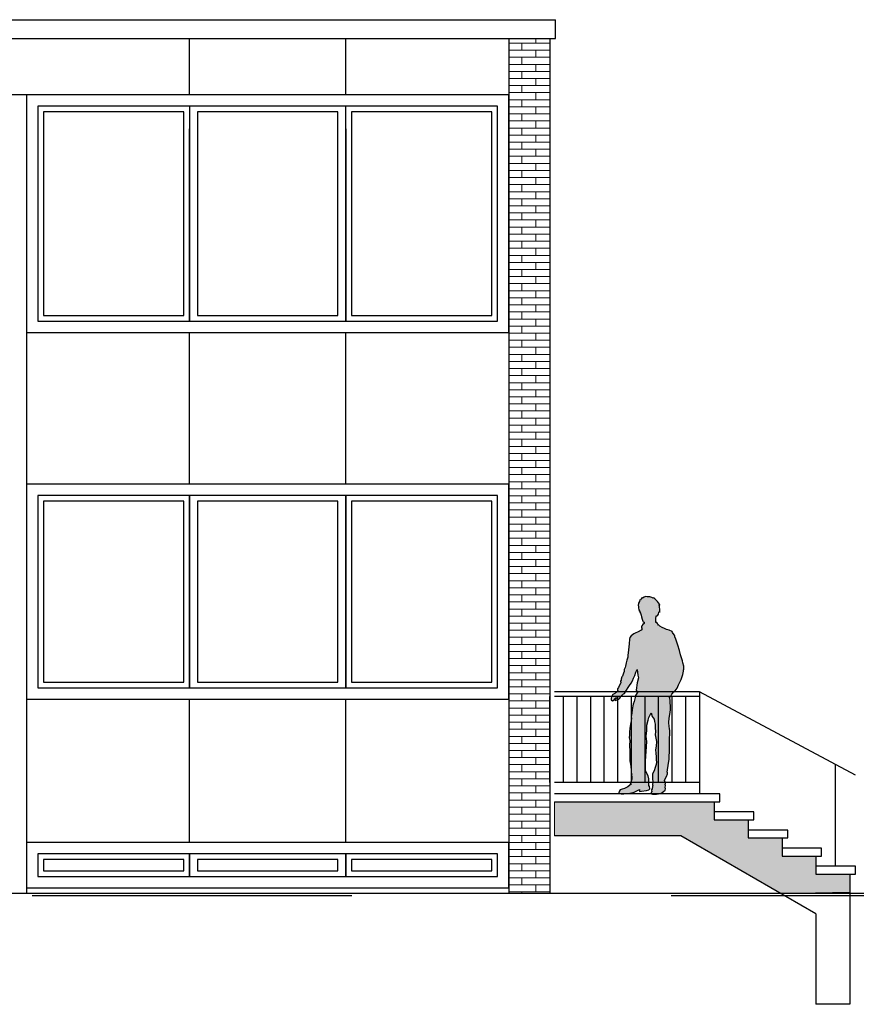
# Model space of a CAD drawing. Extents: x 2 to 315, y 0 to 17.
# Tile 67 of 69: x 302 to 309, y 3 to 11. Entities that reach past the tile are written whole.
import ezdxf

# ---------------------------------------------------------------- set-up
doc = ezdxf.new("R2010")
doc.units = 0
doc.header["$MEASUREMENT"] = 0
doc.linetypes.add('Strichlinie', pattern=[0.005644, 0.002822, -0.002822])
for name, color, linetype in [('West_Ansicht_3_P_ZE_SYMBOL', 7, 'Continuous'), ('West_Ansicht_3_R_NT_DACH', 7, 'Continuous'), ('West_Ansicht_3_R_NT_FENSTER', 7, 'Continuous'), ('West_Ansicht_3_R_NT_STAHL', 7, 'Continuous'), ('West_Ansicht_3_R_NT_TREPPE', 7, 'Continuous'), ('West_Ansicht_3_R_TR_BODEN', 7, 'Continuous'), ('West_Ansicht_3_R_TR_HIDDEN', 7, 'Continuous'), ('West_Ansicht_3_Schraffuren', 7, 'Continuous')]:
    doc.layers.add(name, color=color, linetype=linetype)
doc.linetypes.add('Terrainlinie', pattern='A,0,[1,Bl.Nr. 2.0061.Shx,S=0.000793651,R=0,X=0,Y=-0.043301],-0.1,0', length=0.1)

msp = doc.modelspace()

# ---------------------------------------------------------------- hatches: boundary and pattern name
at = {"layer": 'West_Ansicht_3_P_ZE_SYMBOL', "linetype": 'Continuous', "lineweight": 13, "ltscale": 1000}
msp.add_hatch(color=7, dxfattribs=at).paths.add_polyline_path([(307.0681, 5.3456), (307.0667, 5.3336), (307.0672, 5.3208), (307.0782, 5.3109), (307.0936, 5.3198), (307.0978, 5.3311), (307.1081, 5.3366), (307.1169, 5.3369), (307.0974, 5.3196), (307.1047, 5.314), (307.1326, 5.3244), (307.1416, 5.3347), (307.1475, 5.3437), (307.153, 5.355), (307.1574, 5.3509), (307.1641, 5.3596), (307.1756, 5.3713), (307.1831, 5.3753), (307.2019, 5.4044), (307.215, 5.4278), (307.2287, 5.447), (307.2422, 5.4677), (307.2533, 5.4879), (307.2632, 5.5104), (307.2742, 5.5349), (307.2845, 5.5636), (307.2971, 5.5865), (307.3018, 5.5373), (307.3069, 5.5154), (307.2964, 5.4709), (307.2883, 5.4055), (307.302, 5.3902), (307.2822, 5.3587), (307.2768, 5.3412), (307.2681, 5.3046), (307.2619, 5.2799), (307.2517, 5.235), (307.2487, 5.2017), (307.2428, 5.1723), (307.2471, 5.1534), (307.2397, 5.118), (307.2301, 5.069), (307.2277, 5.0353), (307.2274, 5.0095), (307.2254, 4.985), (307.2298, 4.9595), (307.2272, 4.9148), (307.2297, 4.8672), (307.2305, 4.8035), (307.2306, 4.7807), (307.2389, 4.7334), (307.2428, 4.6922), (307.2442, 4.6705), (307.2502, 4.6624), (307.246, 4.656), (307.248, 4.6363), (307.2476, 4.6177), (307.2405, 4.5924), (307.2343, 4.58), (307.2458, 4.5781), (307.2123, 4.5514), (307.1847, 4.5371), (307.1621, 4.5311), (307.1461, 4.5246), (307.1378, 4.5103), (307.1364, 4.5045), (307.1337, 4.5033), (307.1334, 4.4943), (307.155, 4.4895), (307.1767, 4.4893), (307.2194, 4.4916), (307.2699, 4.5032), (307.3111, 4.524), (307.3165, 4.5272), (307.3165, 4.5098), (307.3327, 4.513), (307.378, 4.5194), (307.3992, 4.5254), (307.4067, 4.5322), (307.4053, 4.5568), (307.3991, 4.5568), (307.3991, 4.5753), (307.3981, 4.5914), (307.3942, 4.5917), (307.3985, 4.5981), (307.3982, 4.6218), (307.3932, 4.6477), (307.3704, 4.6912), (307.3701, 4.7145), (307.368, 4.7408), (307.3699, 4.7777), (307.3817, 4.9512), (307.3768, 4.999), (307.3807, 5.0489), (307.3798, 5.0972), (307.3932, 5.1387), (307.3983, 5.1642), (307.4184, 5.2039), (307.4295, 5.1736), (307.4448, 5.1479), (307.4501, 5.1291), (307.4535, 5.1035), (307.4535, 5.0726), (307.4569, 5.0385), (307.4559, 5.0107), (307.46, 4.9809), (307.4681, 4.9526), (307.4641, 4.9106), (307.4591, 4.8784), (307.461, 4.8475), (307.4628, 4.8169), (307.4637, 4.7894), (307.4653, 4.7697), (307.4625, 4.7478), (307.4551, 4.7215), (307.4474, 4.6913), (307.4317, 4.6665), (307.432, 4.6243), (307.4328, 4.5911), (307.4304, 4.5726), (307.43, 4.563), (307.4345, 4.5647), (307.4326, 4.5525), (307.4278, 4.5342), (307.4224, 4.5229), (307.4243, 4.508), (307.4198, 4.5041), (307.4211, 4.4897), (307.4322, 4.4856), (307.4677, 4.4853), (307.5045, 4.4934), (307.5282, 4.5087), (307.5445, 4.5202), (307.5462, 4.5343), (307.5445, 4.5478), (307.547, 4.5596), (307.5429, 4.5742), (307.5472, 4.5768), (307.5437, 4.5934), (307.5379, 4.6063), (307.5417, 4.6159), (307.5543, 4.6421), (307.5636, 4.6654), (307.5637, 4.6773), (307.5612, 4.6808), (307.573, 4.7592), (307.5772, 4.7935), (307.58, 4.8216), (307.5804, 4.8592), (307.5804, 4.9025), (307.5814, 4.9768), (307.5834, 5.0195), (307.5844, 5.0439), (307.5806, 5.0685), (307.5774, 5.0804), (307.5753, 5.1218), (307.5773, 5.155), (307.586, 5.2101), (307.59, 5.2302), (307.5897, 5.2696), (307.5861, 5.29), (307.5869, 5.3158), (307.5814, 5.3421), (307.5928, 5.3514), (307.6026, 5.3682), (307.6194, 5.3893), (307.6229, 5.3879), (307.6319, 5.4003), (307.6485, 5.4227), (307.6601, 5.4525), (307.6733, 5.4746), (307.6856, 5.4998), (307.6992, 5.5447), (307.705, 5.5718), (307.7055, 5.5809), (307.7086, 5.5918), (307.7084, 5.6175), (307.6979, 5.6458), (307.6954, 5.665), (307.6792, 5.7182), (307.6693, 5.7547), (307.6562, 5.8031), (307.6388, 5.8571), (307.6297, 5.8766), (307.6285, 5.884), (307.625, 5.8916), (307.6136, 5.907), (307.6083, 5.9133), (307.6046, 5.9222), (307.5789, 5.9345), (307.5559, 5.9423), (307.537, 5.9504), (307.5169, 5.9578), (307.4966, 5.9694), (307.4876, 5.978), (307.4844, 5.9804), (307.4784, 5.9885), (307.4752, 5.9942), (307.47, 6.0029), (307.4607, 6.0015), (307.4594, 6.0098), (307.4594, 6.0255), (307.461, 6.0339), (307.4614, 6.04), (307.4628, 6.0552), (307.4636, 6.0604), (307.4683, 6.062), (307.4738, 6.0626), (307.4787, 6.0663), (307.4835, 6.0778), (307.4887, 6.0947), (307.4919, 6.0988), (307.4975, 6.0936), (307.4967, 6.1173), (307.4924, 6.1405), (307.4907, 6.16), (307.4958, 6.1571), (307.494, 6.1654), (307.4758, 6.1883), (307.4644, 6.2004), (307.4518, 6.2113), (307.441, 6.2196), (307.4368, 6.219), (307.4266, 6.2235), (307.4087, 6.2288), (307.3924, 6.2297), (307.3839, 6.2293), (307.3707, 6.2316), (307.3565, 6.2279), (307.3429, 6.2178), (307.3404, 6.2229), (307.3302, 6.2106), (307.324, 6.2011), (307.3197, 6.2018), (307.3158, 6.1898), (307.3078, 6.1738), (307.3036, 6.1518), (307.3077, 6.1467), (307.3077, 6.1343), (307.3106, 6.1124), (307.3132, 6.1137), (307.3148, 6.1064), (307.3159, 6.1023), (307.3201, 6.1058), (307.3204, 6.0949), (307.3239, 6.0841), (307.3299, 6.0669), (307.335, 6.0525), (307.3405, 6.0319), (307.3449, 6.0159), (307.3502, 6.0091), (307.3573, 6.0064), (307.3577, 5.9941), (307.3449, 5.985), (307.3378, 5.9749), (307.3333, 5.9675), (307.3334, 5.9571), (307.3387, 5.9474), (307.3304, 5.9366), (307.3049, 5.9203), (307.279, 5.9092), (307.2668, 5.9021), (307.243, 5.8865), (307.2311, 5.8709), (307.2276, 5.8566), (307.2239, 5.8156), (307.2178, 5.7628), (307.2123, 5.7119), (307.2124, 5.6958), (307.2052, 5.6714), (307.1979, 5.6479), (307.1938, 5.6182), (307.1893, 5.6047), (307.1813, 5.5882), (307.1806, 5.571), (307.1741, 5.5548), (307.1692, 5.5373), (307.1649, 5.5281), (307.1601, 5.5221), (307.1555, 5.5024), (307.1531, 5.4935), (307.148, 5.4832), (307.1511, 5.4694), (307.141, 5.4483), (307.1317, 5.4283), (307.1227, 5.416), (307.1216, 5.4077), (307.1239, 5.3986), (307.1195, 5.3903), (307.1042, 5.3813), (307.0997, 5.3763), (307.0919, 5.3718), (307.0823, 5.366)], flags=0)
at = {"layer": 'West_Ansicht_3_Schraffuren', "linetype": 'Continuous', "lineweight": 18, "ltscale": 1000}
h = msp.add_hatch(dxfattribs=at)
h.set_pattern_fill('MW_Verband__Läufer__DF_0003', color=9, style=0, pattern_type=2)
h.set_pattern_definition([(0, (306.52562, 4.80932), (0, 0.0625), []), (90, (306.52562, 4.80932), (-0.25, 0), [0.0625, -0.0625]), (90, (306.65062, 4.87182), (-0.25, 0), [0.0625, -0.0625])])
h.paths.add_polyline_path([(306.5256, 3.6093), (306.5256, 11.1627), (306.1606, 11.1627), (306.1606, 3.6093)], flags=0)
at = {"layer": 'West_Ansicht_3_Schraffuren', "linetype": 'Continuous', "lineweight": 13, "ltscale": 1000}
msp.add_hatch(color=7, dxfattribs=at).paths.add_polyline_path([(306.5658, 4.1193), (307.6805, 4.1193), (308.5638, 3.6093), (309.1756, 3.6193), (309.1756, 3.7793), (308.8756, 3.7793), (308.8756, 3.9393), (308.5756, 3.9393), (308.5756, 4.0993), (308.2756, 4.0993), (308.2756, 4.1693), (308.2756, 4.2593), (307.9756, 4.2593), (307.9756, 4.4193), (306.5658, 4.4193)], flags=0)

# ---------------------------------------------------------------- linework, layer by layer
at = {"layer": 'West_Ansicht_3_P_ZE_SYMBOL', "linetype": 'Continuous', "ltscale": 1000}
for p, q in [((307.3158, 6.1898), (307.3078, 6.1738)), ((307.3197, 6.2018), (307.3158, 6.1898)), ((307.324, 6.2011), (307.3197, 6.2018)), ((307.3302, 6.2106), (307.324, 6.2011)), ((307.3404, 6.2229), (307.3302, 6.2106)), ((307.3429, 6.2178), (307.3404, 6.2229)), ((307.3565, 6.2279), (307.3429, 6.2178)), ((307.3707, 6.2316), (307.3565, 6.2279)), ((307.3839, 6.2293), (307.3707, 6.2316)), ((307.3924, 6.2297), (307.3839, 6.2293)), ((307.4087, 6.2288), (307.3924, 6.2297)), ((307.4266, 6.2235), (307.4087, 6.2288)), ((307.4368, 6.219), (307.4266, 6.2235)), ((307.441, 6.2196), (307.4368, 6.219)), ((307.4518, 6.2113), (307.441, 6.2196)), ((307.4644, 6.2004), (307.4518, 6.2113)), ((307.4758, 6.1883), (307.4644, 6.2004)), ((307.494, 6.1654), (307.4758, 6.1883)), ((307.3078, 6.1738), (307.3036, 6.1518)), ((307.3036, 6.1518), (307.3077, 6.1467)), ((307.3077, 6.1467), (307.3077, 6.1343)), ((307.3077, 6.1343), (307.3106, 6.1124)), ((307.3106, 6.1124), (307.3132, 6.1137)), ((307.3132, 6.1137), (307.3148, 6.1064)), ((307.3148, 6.1064), (307.3159, 6.1023)), ((307.3159, 6.1023), (307.3201, 6.1058)), ((307.3201, 6.1058), (307.3204, 6.0949)), ((307.3204, 6.0949), (307.3239, 6.0841)), ((307.4835, 6.0778), (307.4887, 6.0947)), ((307.4887, 6.0947), (307.4919, 6.0988)), ((307.4924, 6.1405), (307.4907, 6.16)), ((307.4907, 6.16), (307.4958, 6.1571)), ((307.4919, 6.0988), (307.4975, 6.0936)), ((307.4967, 6.1173), (307.4924, 6.1405)), ((307.4958, 6.1571), (307.494, 6.1654)), ((307.4975, 6.0936), (307.4967, 6.1173)), ((307.3239, 6.0841), (307.3299, 6.0669)), ((307.3299, 6.0669), (307.335, 6.0525)), ((307.335, 6.0525), (307.3405, 6.0319)), ((307.3405, 6.0319), (307.3449, 6.0159)), ((307.3449, 6.0159), (307.3502, 6.0091)), ((307.3502, 6.0091), (307.3573, 6.0064)), ((307.3573, 6.0064), (307.3577, 5.9941)), ((307.4594, 6.0255), (307.461, 6.0339)), ((307.4594, 6.0098), (307.4594, 6.0255)), ((307.4607, 6.0015), (307.4594, 6.0098)), ((307.47, 6.0029), (307.4607, 6.0015)), ((307.461, 6.0339), (307.4614, 6.04)), ((307.4614, 6.04), (307.4628, 6.0552)), ((307.4628, 6.0552), (307.4636, 6.0604)), ((307.4636, 6.0604), (307.4683, 6.062)), ((307.4683, 6.062), (307.4738, 6.0626)), ((307.4752, 5.9942), (307.47, 6.0029)), ((307.4738, 6.0626), (307.4787, 6.0663)), ((307.4787, 6.0663), (307.4835, 6.0778)), ((307.3049, 5.9203), (307.279, 5.9092)), ((307.3304, 5.9366), (307.3049, 5.9203)), ((307.3387, 5.9474), (307.3304, 5.9366)), ((307.3378, 5.9749), (307.3333, 5.9675)), ((307.3333, 5.9675), (307.3334, 5.9571)), ((307.3334, 5.9571), (307.3387, 5.9474)), ((307.3449, 5.985), (307.3378, 5.9749)), ((307.3577, 5.9941), (307.3449, 5.985)), ((307.4784, 5.9885), (307.4752, 5.9942)), ((307.4844, 5.9804), (307.4784, 5.9885)), ((307.4876, 5.978), (307.4844, 5.9804)), ((307.4966, 5.9694), (307.4876, 5.978)), ((307.5169, 5.9578), (307.4966, 5.9694)), ((307.537, 5.9504), (307.5169, 5.9578)), ((307.5559, 5.9423), (307.537, 5.9504)), ((307.5789, 5.9345), (307.5559, 5.9423)), ((307.6046, 5.9222), (307.5789, 5.9345)), ((307.6083, 5.9133), (307.6046, 5.9222)), ((307.2276, 5.8566), (307.2239, 5.8156)), ((307.2311, 5.8709), (307.2276, 5.8566)), ((307.243, 5.8865), (307.2311, 5.8709)), ((307.2668, 5.9021), (307.243, 5.8865)), ((307.279, 5.9092), (307.2668, 5.9021)), ((307.6136, 5.907), (307.6083, 5.9133)), ((307.625, 5.8916), (307.6136, 5.907)), ((307.6285, 5.884), (307.625, 5.8916)), ((307.6297, 5.8766), (307.6285, 5.884)), ((307.6388, 5.8571), (307.6297, 5.8766)), ((307.6562, 5.8031), (307.6388, 5.8571)), ((307.2178, 5.7628), (307.2123, 5.7119)), ((307.2239, 5.8156), (307.2178, 5.7628)), ((307.6693, 5.7547), (307.6562, 5.8031)), ((307.6792, 5.7182), (307.6693, 5.7547)), ((307.2052, 5.6714), (307.1979, 5.6479)), ((307.2124, 5.6958), (307.2052, 5.6714)), ((307.2123, 5.7119), (307.2124, 5.6958)), ((307.6954, 5.665), (307.6792, 5.7182)), ((307.6979, 5.6458), (307.6954, 5.665)), ((307.1806, 5.571), (307.1741, 5.5548)), ((307.1813, 5.5882), (307.1806, 5.571)), ((307.1893, 5.6047), (307.1813, 5.5882)), ((307.1938, 5.6182), (307.1893, 5.6047)), ((307.1979, 5.6479), (307.1938, 5.6182)), ((307.2845, 5.5636), (307.2971, 5.5865)), ((307.2971, 5.5865), (307.3018, 5.5373)), ((307.7084, 5.6175), (307.6979, 5.6458)), ((307.6992, 5.5447), (307.705, 5.5718)), ((307.705, 5.5718), (307.7055, 5.5809)), ((307.7055, 5.5809), (307.7086, 5.5918)), ((307.7086, 5.5918), (307.7084, 5.6175)), ((307.1531, 5.4935), (307.148, 5.4832)), ((307.148, 5.4832), (307.1511, 5.4694)), ((307.1555, 5.5024), (307.1531, 5.4935)), ((307.1601, 5.5221), (307.1555, 5.5024)), ((307.1649, 5.5281), (307.1601, 5.5221)), ((307.1692, 5.5373), (307.1649, 5.5281)), ((307.1741, 5.5548), (307.1692, 5.5373)), ((307.2422, 5.4677), (307.2533, 5.4879)), ((307.2533, 5.4879), (307.2632, 5.5104)), ((307.2632, 5.5104), (307.2742, 5.5349)), ((307.2742, 5.5349), (307.2845, 5.5636)), ((307.3069, 5.5154), (307.2964, 5.4709)), ((307.3018, 5.5373), (307.3069, 5.5154)), ((307.6733, 5.4746), (307.6856, 5.4998)), ((307.6856, 5.4998), (307.6992, 5.5447)), ((307.1239, 5.3986), (307.1195, 5.3903)), ((307.1227, 5.416), (307.1216, 5.4077)), ((307.1216, 5.4077), (307.1239, 5.3986)), ((307.1317, 5.4283), (307.1227, 5.416)), ((307.141, 5.4483), (307.1317, 5.4283)), ((307.1511, 5.4694), (307.141, 5.4483)), ((307.1831, 5.3753), (307.2019, 5.4044)), ((307.2019, 5.4044), (307.215, 5.4278)), ((307.215, 5.4278), (307.2287, 5.447)), ((307.2287, 5.447), (307.2422, 5.4677)), ((307.2964, 5.4709), (307.2883, 5.4055)), ((307.2883, 5.4055), (307.302, 5.3902)), ((307.6229, 5.3879), (307.6319, 5.4003)), ((307.6319, 5.4003), (307.6485, 5.4227)), ((307.6485, 5.4227), (307.6601, 5.4525)), ((307.6601, 5.4525), (307.6733, 5.4746)), ((307.0681, 5.3456), (307.0667, 5.3336)), ((307.0667, 5.3336), (307.0672, 5.3208)), ((307.0672, 5.3208), (307.0782, 5.3109)), ((307.0823, 5.366), (307.0681, 5.3456)), ((307.0782, 5.3109), (307.0936, 5.3198)), ((307.0919, 5.3718), (307.0823, 5.366)), ((307.0997, 5.3763), (307.0919, 5.3718)), ((307.0936, 5.3198), (307.0978, 5.3311)), ((307.1169, 5.3369), (307.0974, 5.3196)), ((307.0974, 5.3196), (307.1047, 5.314)), ((307.0978, 5.3311), (307.1081, 5.3366)), ((307.1042, 5.3813), (307.0997, 5.3763)), ((307.1195, 5.3903), (307.1042, 5.3813)), ((307.1047, 5.314), (307.1326, 5.3244)), ((307.1081, 5.3366), (307.1169, 5.3369)), ((307.1326, 5.3244), (307.1416, 5.3347)), ((307.1416, 5.3347), (307.1475, 5.3437)), ((307.1475, 5.3437), (307.153, 5.355)), ((307.153, 5.355), (307.1574, 5.3509)), ((307.1574, 5.3509), (307.1641, 5.3596)), ((307.1641, 5.3596), (307.1756, 5.3713)), ((307.1756, 5.3713), (307.1831, 5.3753)), ((307.2768, 5.3412), (307.2681, 5.3046)), ((307.2822, 5.3587), (307.2768, 5.3412)), ((307.302, 5.3902), (307.2822, 5.3587)), ((307.5814, 5.3421), (307.5928, 5.3514)), ((307.5869, 5.3158), (307.5814, 5.3421)), ((307.5861, 5.29), (307.5869, 5.3158)), ((307.5928, 5.3514), (307.6026, 5.3682)), ((307.6026, 5.3682), (307.6194, 5.3893)), ((307.6194, 5.3893), (307.6229, 5.3879)), ((307.2517, 5.235), (307.2487, 5.2017)), ((307.2619, 5.2799), (307.2517, 5.235)), ((307.2681, 5.3046), (307.2619, 5.2799)), ((307.586, 5.2101), (307.59, 5.2302)), ((307.5897, 5.2696), (307.5861, 5.29)), ((307.59, 5.2302), (307.5897, 5.2696)), ((307.2471, 5.1534), (307.2397, 5.118)), ((307.2487, 5.2017), (307.2428, 5.1723)), ((307.2428, 5.1723), (307.2471, 5.1534)), ((307.3798, 5.0972), (307.3932, 5.1387)), ((307.3932, 5.1387), (307.3983, 5.1642)), ((307.3983, 5.1642), (307.4184, 5.2039)), ((307.4184, 5.2039), (307.4295, 5.1736)), ((307.4295, 5.1736), (307.4448, 5.1479)), ((307.4448, 5.1479), (307.4501, 5.1291)), ((307.5753, 5.1218), (307.5773, 5.155)), ((307.5773, 5.155), (307.586, 5.2101)), ((307.2301, 5.069), (307.2277, 5.0353)), ((307.2397, 5.118), (307.2301, 5.069)), ((307.3768, 4.999), (307.3807, 5.0489)), ((307.3807, 5.0489), (307.3798, 5.0972)), ((307.4501, 5.1291), (307.4535, 5.1035)), ((307.4535, 5.1035), (307.4535, 5.0726)), ((307.4535, 5.0726), (307.4569, 5.0385)), ((307.5774, 5.0804), (307.5753, 5.1218)), ((307.5806, 5.0685), (307.5774, 5.0804)), ((307.5844, 5.0439), (307.5806, 5.0685)), ((307.2274, 5.0095), (307.2254, 4.985)), ((307.2254, 4.985), (307.2298, 4.9595)), ((307.2298, 4.9595), (307.2272, 4.9148)), ((307.2277, 5.0353), (307.2274, 5.0095)), ((307.3817, 4.9512), (307.3768, 4.999)), ((307.4569, 5.0385), (307.4559, 5.0107)), ((307.4559, 5.0107), (307.46, 4.9809)), ((307.46, 4.9809), (307.4681, 4.9526)), ((307.5804, 4.9025), (307.5814, 4.9768)), ((307.5814, 4.9768), (307.5834, 5.0195)), ((307.5834, 5.0195), (307.5844, 5.0439)), ((307.2272, 4.9148), (307.2297, 4.8672)), ((307.3699, 4.7777), (307.3817, 4.9512)), ((307.4641, 4.9106), (307.4591, 4.8784)), ((307.4591, 4.8784), (307.461, 4.8475)), ((307.4681, 4.9526), (307.4641, 4.9106)), ((307.5804, 4.8592), (307.5804, 4.9025)), ((307.2297, 4.8672), (307.2305, 4.8035)), ((307.2305, 4.8035), (307.2306, 4.7807)), ((307.461, 4.8475), (307.4628, 4.8169)), ((307.4628, 4.8169), (307.4637, 4.7894)), ((307.4637, 4.7894), (307.4653, 4.7697)), ((307.573, 4.7592), (307.5772, 4.7935)), ((307.5772, 4.7935), (307.58, 4.8216)), ((307.58, 4.8216), (307.5804, 4.8592)), ((307.2306, 4.7807), (307.2389, 4.7334)), ((307.2389, 4.7334), (307.2428, 4.6922)), ((307.368, 4.7408), (307.3699, 4.7777)), ((307.3701, 4.7145), (307.368, 4.7408)), ((307.3704, 4.6912), (307.3701, 4.7145)), ((307.4551, 4.7215), (307.4474, 4.6913)), ((307.4625, 4.7478), (307.4551, 4.7215)), ((307.4653, 4.7697), (307.4625, 4.7478)), ((307.5612, 4.6808), (307.573, 4.7592)), ((307.2476, 4.6177), (307.2405, 4.5924)), ((307.2428, 4.6922), (307.2442, 4.6705)), ((307.2442, 4.6705), (307.2502, 4.6624)), ((307.2502, 4.6624), (307.246, 4.656)), ((307.246, 4.656), (307.248, 4.6363)), ((307.248, 4.6363), (307.2476, 4.6177)), ((307.3932, 4.6477), (307.3704, 4.6912)), ((307.3982, 4.6218), (307.3932, 4.6477)), ((307.3985, 4.5981), (307.3982, 4.6218)), ((307.4474, 4.6913), (307.4317, 4.6665)), ((307.4317, 4.6665), (307.432, 4.6243)), ((307.432, 4.6243), (307.4328, 4.5911)), ((307.5379, 4.6063), (307.5417, 4.6159)), ((307.5417, 4.6159), (307.5543, 4.6421)), ((307.5543, 4.6421), (307.5636, 4.6654)), ((307.5637, 4.6773), (307.5612, 4.6808)), ((307.5636, 4.6654), (307.5637, 4.6773)), ((307.1461, 4.5246), (307.1378, 4.5103)), ((307.1621, 4.5311), (307.1461, 4.5246)), ((307.1847, 4.5371), (307.1621, 4.5311)), ((307.2123, 4.5514), (307.1847, 4.5371)), ((307.2458, 4.5781), (307.2123, 4.5514)), ((307.2405, 4.5924), (307.2343, 4.58)), ((307.2343, 4.58), (307.2458, 4.5781)), ((307.2699, 4.5032), (307.3111, 4.524)), ((307.3111, 4.524), (307.3165, 4.5272)), ((307.3165, 4.5272), (307.3165, 4.5098)), ((307.378, 4.5194), (307.3992, 4.5254)), ((307.3942, 4.5917), (307.3985, 4.5981)), ((307.3981, 4.5914), (307.3942, 4.5917)), ((307.3991, 4.5753), (307.3981, 4.5914)), ((307.3991, 4.5568), (307.3991, 4.5753)), ((307.4053, 4.5568), (307.3991, 4.5568)), ((307.3992, 4.5254), (307.4067, 4.5322)), ((307.4067, 4.5322), (307.4053, 4.5568)), ((307.4278, 4.5342), (307.4224, 4.5229)), ((307.4326, 4.5525), (307.4278, 4.5342)), ((307.4304, 4.5726), (307.43, 4.563)), ((307.43, 4.563), (307.4345, 4.5647)), ((307.4328, 4.5911), (307.4304, 4.5726)), ((307.4345, 4.5647), (307.4326, 4.5525)), ((307.5437, 4.5934), (307.5379, 4.6063)), ((307.5429, 4.5742), (307.5472, 4.5768)), ((307.547, 4.5596), (307.5429, 4.5742)), ((307.5472, 4.5768), (307.5437, 4.5934)), ((307.5445, 4.5478), (307.547, 4.5596)), ((307.5462, 4.5343), (307.5445, 4.5478)), ((307.5445, 4.5202), (307.5462, 4.5343)), ((307.1337, 4.5033), (307.1334, 4.4943)), ((307.1334, 4.4943), (307.155, 4.4895)), ((307.1364, 4.5045), (307.1337, 4.5033)), ((307.1378, 4.5103), (307.1364, 4.5045)), ((307.155, 4.4895), (307.1767, 4.4893)), ((307.1767, 4.4893), (307.2194, 4.4916)), ((307.2194, 4.4916), (307.2699, 4.5032)), ((307.3165, 4.5098), (307.3327, 4.513)), ((307.3327, 4.513), (307.378, 4.5194)), ((307.4243, 4.508), (307.4198, 4.5041)), ((307.4198, 4.5041), (307.4211, 4.4897)), ((307.4211, 4.4897), (307.4322, 4.4856)), ((307.4224, 4.5229), (307.4243, 4.508)), ((307.4322, 4.4856), (307.4677, 4.4853)), ((307.4677, 4.4853), (307.5045, 4.4934)), ((307.5045, 4.4934), (307.5282, 4.5087)), ((307.5282, 4.5087), (307.5445, 4.5202))]:
    msp.add_line(p, q, dxfattribs=at)
at = {"layer": 'West_Ansicht_3_R_NT_DACH', "linetype": 'Continuous', "ltscale": 1000}
for p, q in [((283.9642, 11.3292), (306.5755, 11.3292)), ((306.5755, 11.1627), (306.5755, 11.3292)), ((283.9642, 11.1627), (306.5755, 11.1627))]:
    msp.add_line(p, q, dxfattribs=at)
at = {"layer": 'West_Ansicht_3_R_NT_FENSTER', "linetype": 'Continuous', "ltscale": 1000}
for p, q in [((301.9006, 10.6643), (301.9006, 8.5643)), ((306.1606, 10.6643), (301.9006, 10.6643)), ((306.1606, 8.5643), (306.1606, 10.6643)), ((302.0006, 10.5643), (302.0006, 8.6643)), ((303.3406, 10.5643), (302.0006, 10.5643)), ((303.3406, 10.5643), (303.3406, 8.6643)), ((304.7206, 10.5643), (303.3406, 10.5643)), ((304.7206, 8.6643), (304.7206, 10.5643)), ((306.0606, 10.5643), (304.7206, 10.5643)), ((306.0606, 8.6643), (306.0606, 10.5643)), ((303.2906, 10.5143), (302.0506, 10.5143)), ((302.0506, 10.5143), (302.0506, 8.7143)), ((303.2906, 8.7143), (303.2906, 10.5143)), ((304.6506, 10.5143), (303.4106, 10.5143)), ((303.4106, 10.5143), (303.4106, 8.7143)), ((304.6506, 8.7143), (304.6506, 10.5143)), ((306.0106, 10.5143), (304.7706, 10.5143)), ((304.7706, 10.5143), (304.7706, 8.7143)), ((306.0106, 8.7143), (306.0106, 10.5143)), ((303.3406, 8.6643), (303.3406, 10.3643)), ((304.7206, 10.3643), (304.7206, 8.6643)), ((302.0506, 8.7143), (303.2906, 8.7143)), ((303.4106, 8.7143), (304.6506, 8.7143)), ((304.7706, 8.7143), (306.0106, 8.7143)), ((302.0006, 8.6643), (303.3406, 8.6643)), ((303.3406, 8.6643), (304.7206, 8.6643)), ((304.7206, 8.6643), (306.0606, 8.6643)), ((301.9006, 8.5643), (306.1606, 8.5643)), ((301.9006, 7.2243), (301.9006, 5.3243)), ((306.1606, 7.2243), (301.9006, 7.2243)), ((306.1606, 5.3243), (306.1606, 7.2243)), ((302.0006, 7.1243), (302.0006, 5.4243)), ((303.3406, 7.1243), (302.0006, 7.1243)), ((302.0506, 7.0743), (302.0506, 5.4743)), ((303.2906, 7.0743), (302.0506, 7.0743)), ((303.2906, 5.4743), (303.2906, 7.0743)), ((303.3406, 5.4243), (303.3406, 7.1243)), ((303.3406, 7.1243), (303.3406, 5.4243)), ((304.7206, 7.1243), (303.3406, 7.1243)), ((303.4106, 7.0743), (303.4106, 5.4743)), ((304.6506, 7.0743), (303.4106, 7.0743)), ((304.6506, 5.4743), (304.6506, 7.0743)), ((304.7206, 5.4243), (304.7206, 7.1243)), ((304.7206, 7.1243), (304.7206, 5.4243)), ((306.0606, 7.1243), (304.7206, 7.1243)), ((306.0106, 7.0743), (304.7706, 7.0743)), ((304.7706, 7.0743), (304.7706, 5.4743)), ((306.0106, 5.4743), (306.0106, 7.0743)), ((306.0606, 5.4243), (306.0606, 7.1243)), ((302.0006, 5.4243), (303.3406, 5.4243)), ((302.0506, 5.4743), (303.2906, 5.4743)), ((303.3406, 5.4243), (304.7206, 5.4243)), ((303.4106, 5.4743), (304.6506, 5.4743)), ((304.7206, 5.4243), (306.0606, 5.4243)), ((304.7706, 5.4743), (306.0106, 5.4743)), ((301.9006, 5.3243), (306.1606, 5.3243)), ((301.9006, 4.0593), (301.9006, 3.6593)), ((306.1606, 4.0593), (301.9006, 4.0593)), ((306.1606, 3.6593), (306.1606, 4.0593)), ((302.0006, 3.9593), (302.0006, 3.7593)), ((303.3406, 3.9593), (302.0006, 3.9593)), ((303.3406, 3.7593), (303.3406, 3.9593)), ((303.3406, 3.9593), (303.3406, 3.7593)), ((304.7206, 3.9593), (303.3406, 3.9593)), ((304.7206, 3.7593), (304.7206, 3.9593)), ((306.0606, 3.9593), (304.7206, 3.9593)), ((304.7206, 3.9593), (304.7206, 3.7593)), ((306.0606, 3.7593), (306.0606, 3.9593)), ((303.2906, 3.9093), (302.0506, 3.9093)), ((302.0506, 3.9093), (302.0506, 3.8093)), ((303.2906, 3.8093), (303.2906, 3.9093)), ((303.4106, 3.9093), (303.4106, 3.8093)), ((304.6506, 3.9093), (303.4106, 3.9093)), ((304.6506, 3.8093), (304.6506, 3.9093)), ((306.0106, 3.9093), (304.7706, 3.9093)), ((304.7706, 3.9093), (304.7706, 3.8093)), ((306.0106, 3.8093), (306.0106, 3.9093)), ((302.0006, 3.7593), (303.3406, 3.7593)), ((302.0506, 3.8093), (303.2906, 3.8093)), ((303.3406, 3.7593), (304.7206, 3.7593)), ((303.4106, 3.8093), (304.6506, 3.8093)), ((304.7206, 3.7593), (306.0606, 3.7593)), ((304.7706, 3.8093), (306.0106, 3.8093)), ((301.9006, 3.6593), (306.1606, 3.6593))]:
    msp.add_line(p, q, dxfattribs=at)
at = {"layer": 'West_Ansicht_3_R_NT_STAHL', "linetype": 'Continuous', "ltscale": 1000}
for p, q in [((306.5256, 4.5893), (306.5256, 5.3493)), ((307.8456, 5.3893), (306.5658, 5.3893)), ((307.8456, 5.3493), (306.5658, 5.3493)), ((306.6456, 4.5893), (306.6456, 5.3493)), ((306.7656, 4.5893), (306.7656, 5.3493)), ((306.8856, 4.5893), (306.8856, 5.3493)), ((307.0056, 4.5893), (307.0056, 5.3493)), ((307.1256, 4.5893), (307.1256, 5.3493)), ((307.2456, 4.5893), (307.2456, 5.3493)), ((307.3656, 4.5893), (307.3656, 5.3493)), ((307.4856, 4.5893), (307.4856, 5.3493)), ((307.6056, 4.5893), (307.6056, 5.3493)), ((307.7256, 4.5893), (307.7256, 5.3493)), ((307.8456, 5.3893), (307.8456, 4.4893)), ((309.2256, 4.6533), (307.8456, 5.3893)), ((309.0456, 4.7493), (309.0456, 3.8493)), ((307.8456, 4.5893), (306.5658, 4.5893))]:
    msp.add_line(p, q, dxfattribs=at)
at = {"layer": 'West_Ansicht_3_R_NT_TREPPE', "linetype": 'Continuous', "ltscale": 1000}
for p, q in [((308.0256, 4.4893), (306.5658, 4.4893)), ((308.0256, 4.4193), (308.0256, 4.4893)), ((306.5658, 4.4193), (308.0256, 4.4193)), ((307.9756, 4.4193), (307.9756, 4.2593)), ((308.3256, 4.3293), (307.9756, 4.3293)), ((308.3256, 4.2593), (308.3256, 4.3293)), ((307.9756, 4.2593), (308.3256, 4.2593)), ((308.2756, 4.2593), (308.2756, 4.0993)), ((307.6805, 4.1193), (306.5658, 4.1193)), ((308.8756, 3.4293), (307.6805, 4.1193)), ((308.6256, 4.1693), (308.2756, 4.1693)), ((308.2756, 4.1693), (308.2756, 4.0993)), ((308.2756, 4.0993), (308.6256, 4.0993)), ((308.2756, 4.0993), (308.5756, 4.0993)), ((308.5756, 4.0993), (308.5756, 3.9393)), ((308.6256, 4.0993), (308.6256, 4.1693)), ((308.9256, 4.0093), (308.5756, 4.0093)), ((308.9256, 3.9393), (308.9256, 4.0093)), ((308.5756, 3.9393), (308.8756, 3.9393)), ((308.5756, 3.9393), (308.9256, 3.9393)), ((308.8756, 3.9393), (308.8756, 3.7793)), ((309.2256, 3.8493), (308.8756, 3.8493)), ((308.8756, 3.8493), (308.8756, 3.7793)), ((309.2256, 3.7793), (309.2256, 3.8493)), ((308.8756, 3.7793), (309.1756, 3.7793)), ((308.8756, 3.7793), (309.2256, 3.7793)), ((309.1756, 3.7793), (309.1756, 3.6193)), ((309.1756, 3.6893), (309.1756, 3.6193))]:
    msp.add_line(p, q, dxfattribs=at)
at = {"layer": 'West_Ansicht_3_R_NT_TREPPE', "linetype": 'Terrainlinie', "ltscale": 1000}
for p, q in [((309.1756, 3.7793), (309.1756, 2.6293)), ((308.8756, 3.4293), (308.8756, 2.6293)), ((309.1756, 2.6293), (308.8756, 2.6293))]:
    msp.add_line(p, q, dxfattribs=at)
at = {"layer": 'West_Ansicht_3_R_TR_BODEN', "linetype": 'Continuous', "ltscale": 1000}
msp.add_line((315.2837, 3.6093), (279.3756, 3.6093), dxfattribs=at)
at = {"layer": 'West_Ansicht_3_R_TR_BODEN', "linetype": 'Strichlinie', "ltscale": 1000}
msp.add_line((279.3756, 3.5893), (315.2837, 3.5893), dxfattribs=at)
at = {"layer": 'West_Ansicht_3_R_TR_HIDDEN', "linetype": 'Continuous', "ltscale": 1000}
for p, q in [((303.3406, 10.6643), (303.3406, 11.1627)), ((304.7206, 10.6643), (304.7206, 11.1627)), ((306.1606, 11.1627), (306.1606, 3.6093)), ((306.5256, 11.1627), (306.5256, 3.6093)), ((306.1606, 10.6643), (283.9006, 10.6643)), ((301.9006, 10.6643), (301.9006, 3.6093)), ((303.3406, 7.2243), (303.3406, 8.5643)), ((304.7206, 7.2243), (304.7206, 8.5643)), ((303.3406, 4.0593), (303.3406, 5.3243)), ((304.7206, 4.0593), (304.7206, 5.3243))]:
    msp.add_line(p, q, dxfattribs=at)
at = {"layer": 'West_Ansicht_3_Schraffuren', "color": 255, "linetype": 'Continuous', "lineweight": 18, "ltscale": 1000}
for p, q in [((306.5256, 11.1627), (306.1606, 11.1627)), ((306.1606, 11.1627), (306.1606, 3.6093)), ((306.5256, 3.6093), (306.5256, 11.1627)), ((307.9756, 4.4193), (306.5658, 4.4193)), ((306.5658, 4.4193), (306.5658, 4.1193)), ((307.9756, 4.2593), (307.9756, 4.4193)), ((308.2756, 4.2593), (307.9756, 4.2593)), ((308.2756, 4.1693), (308.2756, 4.2593)), ((306.5658, 4.1193), (307.6805, 4.1193)), ((307.6805, 4.1193), (308.5638, 3.6093)), ((308.2756, 4.0993), (308.2756, 4.1693)), ((308.5756, 4.0993), (308.2756, 4.0993)), ((308.5756, 3.9393), (308.5756, 4.0993)), ((308.8756, 3.9393), (308.5756, 3.9393)), ((308.8756, 3.7793), (308.8756, 3.9393)), ((309.1756, 3.7793), (308.8756, 3.7793)), ((309.1756, 3.6193), (309.1756, 3.7793)), ((306.1606, 3.6093), (306.5256, 3.6093)), ((308.5638, 3.6093), (309.1756, 3.6193))]:
    msp.add_line(p, q, dxfattribs=at)

doc.saveas('drawing.dxf')
